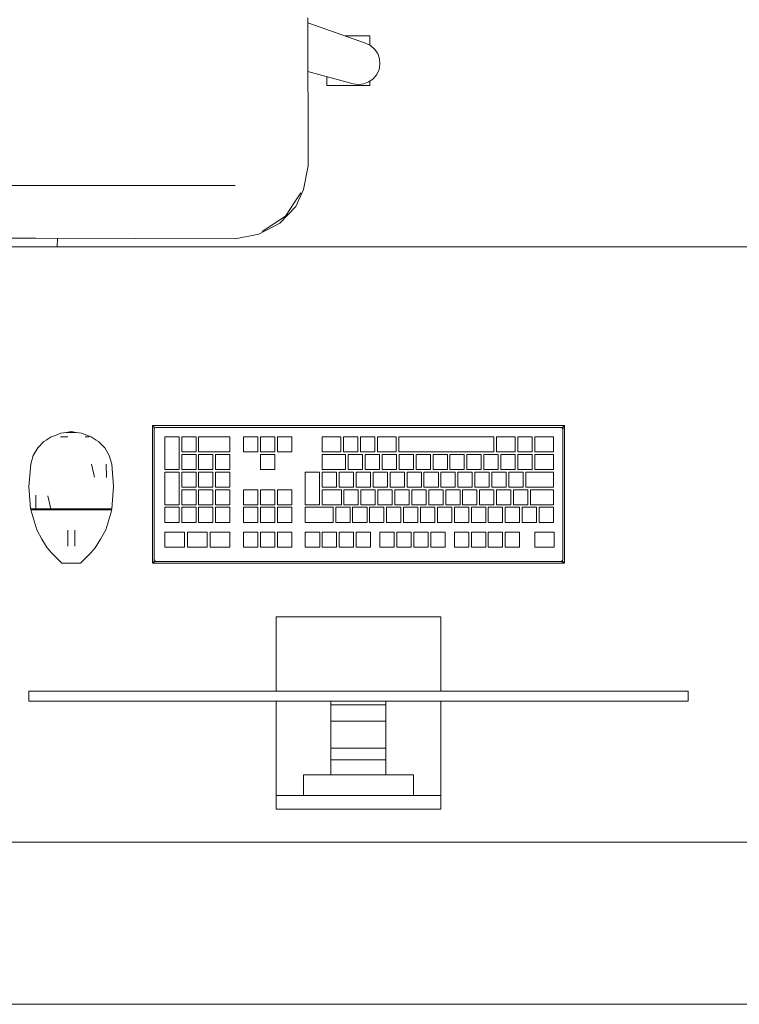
# Model space of a CAD drawing. Header units: millimetres. Extents: x -261 to 187, y -214 to 106.
# Tile 144 of 256: x -203.413 to -202.748, y -162.051 to -161.141. Entities that reach past the tile are written whole.
import ezdxf

# ---------------------------------------------------------------- set-up
doc = ezdxf.new("R2010")
doc.units = ezdxf.units.MM
doc.header["$LTSCALE"] = 0.005
doc.header["$MEASUREMENT"] = 0
for name, color, linetype, lineweight in [('IFC-Elemento construtivo genérico-Contorno', 9, 'Continuous', 5), ('IFC-Elemento de mobília-Contorno', 9, 'Continuous', 5), ('IFC-Laje-Contorno', 9, 'Continuous', 5), ('IFC-Parede-Contorno', 9, 'Continuous', 5)]:
    doc.layers.add(name, color=color, linetype=linetype, lineweight=lineweight)

msp = doc.modelspace()

# ---------------------------------------------------------------- linework, layer by layer
at = {"layer": 'IFC-Elemento construtivo genérico-Contorno', "lineweight": 5}
for p, q in [((-203.29041, -161.51591), (-203.28918, -161.51714)), ((-203.29041, -161.6429), (-203.29041, -161.51591)), ((-203.29041, -161.51591), (-202.90944, -161.51591)), ((-203.28918, -161.51714), (-203.28836, -161.51796)), ((-203.28882, -161.51908), (-203.28836, -161.51796)), ((-203.28882, -161.51908), (-203.2885, -161.51832)), ((-203.28882, -161.51908), (-203.28865, -161.51867)), ((-203.28882, -161.63972), (-203.28882, -161.51908)), ((-203.28865, -161.51867), (-203.2885, -161.51832)), ((-203.2885, -161.51832), (-203.28836, -161.51796)), ((-203.28836, -161.51796), (-203.28744, -161.51758)), ((-203.28836, -161.51796), (-203.28765, -161.51767)), ((-203.28765, -161.51767), (-203.28723, -161.5175)), ((-203.28744, -161.51758), (-203.28723, -161.5175)), ((-203.28723, -161.5175), (-202.91261, -161.5175)), ((-202.91261, -161.5175), (-202.91185, -161.51781)), ((-202.9122, -161.51767), (-202.91149, -161.51796)), ((-202.9122, -161.51767), (-202.91185, -161.51781)), ((-202.91185, -161.51781), (-202.91149, -161.51796)), ((-202.91149, -161.51796), (-202.91067, -161.51714)), ((-202.91149, -161.51796), (-202.91103, -161.51908)), ((-202.9112, -161.51867), (-202.91103, -161.51908)), ((-202.91103, -161.63972), (-202.91103, -161.51908)), ((-202.91086, -161.51876), (-202.91037, -161.51777)), ((-202.91086, -161.51876), (-202.9107, -161.51843)), ((-202.91067, -161.51714), (-202.90944, -161.51591)), ((-202.90944, -161.6429), (-202.90944, -161.51591)), ((-203.38862, -161.52929), (-203.38388, -161.52629)), ((-203.38388, -161.52629), (-203.37941, -161.52465)), ((-203.37941, -161.52465), (-203.37491, -161.52298)), ((-203.37524, -161.52629), (-203.36873, -161.52629)), ((-203.37491, -161.52298), (-203.3701, -161.52216)), ((-203.37198, -161.52629), (-203.36873, -161.52629)), ((-203.3701, -161.52216), (-203.36548, -161.52136)), ((-203.3701, -161.52216), (-203.36086, -161.52216)), ((-203.36548, -161.52136), (-203.36086, -161.52216)), ((-203.36086, -161.52216), (-203.35605, -161.52298)), ((-203.35605, -161.52298), (-203.34708, -161.52629)), ((-203.35247, -161.52629), (-203.34871, -161.52629)), ((-203.35247, -161.52629), (-203.35034, -161.52629)), ((-203.34708, -161.52629), (-203.34234, -161.52929)), ((-203.279, -161.55641), (-203.279, -161.52625)), ((-203.279, -161.52625), (-203.26574, -161.52625)), ((-203.26574, -161.55641), (-203.26574, -161.52625)), ((-203.26332, -161.54012), (-203.26332, -161.52625)), ((-203.26332, -161.52625), (-203.25006, -161.52625)), ((-203.25006, -161.54012), (-203.25006, -161.52625)), ((-203.24765, -161.54012), (-203.24765, -161.52625)), ((-203.24765, -161.52625), (-203.21871, -161.52625)), ((-203.21871, -161.54012), (-203.21871, -161.52625)), ((-203.20622, -161.52625), (-203.19296, -161.52625)), ((-203.20622, -161.54012), (-203.20622, -161.52625)), ((-203.19296, -161.54012), (-203.19296, -161.52625)), ((-203.19055, -161.52625), (-203.17729, -161.52625)), ((-203.19055, -161.54012), (-203.19055, -161.52625)), ((-203.17729, -161.54012), (-203.17729, -161.52625)), ((-203.17487, -161.52625), (-203.16161, -161.52625)), ((-203.17487, -161.54012), (-203.17487, -161.52625)), ((-203.16161, -161.54012), (-203.16161, -161.52625)), ((-203.13337, -161.54012), (-203.13337, -161.52625)), ((-203.13337, -161.52625), (-203.1161, -161.52625)), ((-203.1161, -161.54012), (-203.1161, -161.52625)), ((-203.11368, -161.54012), (-203.11368, -161.52625)), ((-203.11368, -161.52625), (-203.10042, -161.52625)), ((-203.10042, -161.54012), (-203.10042, -161.52625)), ((-203.09801, -161.54012), (-203.09801, -161.52625)), ((-203.09801, -161.52625), (-203.08475, -161.52625)), ((-203.08475, -161.54012), (-203.08475, -161.52625)), ((-203.08233, -161.54012), (-203.08233, -161.52625)), ((-203.08233, -161.52625), (-203.06514, -161.52625)), ((-203.06514, -161.54012), (-203.06514, -161.52625)), ((-203.06273, -161.54012), (-203.06273, -161.52625)), ((-203.06273, -161.52625), (-202.97482, -161.52625)), ((-202.97482, -161.54012), (-202.97482, -161.52625)), ((-202.9724, -161.54012), (-202.9724, -161.52625)), ((-202.9724, -161.52625), (-202.95501, -161.52625)), ((-202.95501, -161.54012), (-202.95501, -161.52625)), ((-202.9526, -161.54012), (-202.9526, -161.52625)), ((-202.9526, -161.52625), (-202.93934, -161.52625)), ((-202.93934, -161.54012), (-202.93934, -161.52625)), ((-202.93692, -161.54012), (-202.93692, -161.52625)), ((-202.93692, -161.52625), (-202.91956, -161.52625)), ((-202.91956, -161.54012), (-202.91956, -161.52625)), ((-203.40058, -161.54361), (-203.39646, -161.53655)), ((-203.39646, -161.53655), (-203.39078, -161.53067)), ((-203.39078, -161.53067), (-203.38862, -161.52929)), ((-203.34234, -161.52929), (-203.34017, -161.53067)), ((-203.34017, -161.53067), (-203.3345, -161.53655)), ((-203.3345, -161.53655), (-203.33038, -161.54361)), ((-203.40291, -161.55144), (-203.40058, -161.54361)), ((-203.33038, -161.54361), (-203.32805, -161.55144)), ((-203.26332, -161.54012), (-203.25006, -161.54012)), ((-203.26332, -161.55641), (-203.26332, -161.54253)), ((-203.26332, -161.54253), (-203.25006, -161.54253)), ((-203.25006, -161.55641), (-203.25006, -161.54253)), ((-203.24765, -161.54012), (-203.21871, -161.54012)), ((-203.24765, -161.55641), (-203.24765, -161.54253)), ((-203.24765, -161.54253), (-203.23439, -161.54253)), ((-203.23439, -161.55641), (-203.23439, -161.54253)), ((-203.23197, -161.55641), (-203.23197, -161.54253)), ((-203.23197, -161.54253), (-203.21871, -161.54253)), ((-203.21871, -161.55641), (-203.21871, -161.54253)), ((-203.20622, -161.54012), (-203.19296, -161.54012)), ((-203.19055, -161.54012), (-203.17729, -161.54012)), ((-203.19055, -161.55641), (-203.19055, -161.54253)), ((-203.19055, -161.54253), (-203.17729, -161.54253)), ((-203.17729, -161.55641), (-203.17729, -161.54253)), ((-203.17487, -161.54012), (-203.16161, -161.54012)), ((-203.13337, -161.54012), (-203.1161, -161.54012)), ((-203.13337, -161.55641), (-203.13337, -161.54253)), ((-203.13337, -161.54253), (-203.11177, -161.54253)), ((-203.11368, -161.54012), (-203.10042, -161.54012)), ((-203.11177, -161.55641), (-203.11177, -161.54253)), ((-203.10936, -161.55641), (-203.10936, -161.54253)), ((-203.10936, -161.54253), (-203.0961, -161.54253)), ((-203.09801, -161.54012), (-203.08475, -161.54012)), ((-203.0961, -161.55641), (-203.0961, -161.54253)), ((-203.09368, -161.55641), (-203.09368, -161.54253)), ((-203.09368, -161.54253), (-203.08042, -161.54253)), ((-203.08233, -161.54012), (-203.06514, -161.54012)), ((-203.08042, -161.55641), (-203.08042, -161.54253)), ((-203.07801, -161.55641), (-203.07801, -161.54253)), ((-203.07801, -161.54253), (-203.06475, -161.54253)), ((-203.06475, -161.55641), (-203.06475, -161.54253)), ((-203.06273, -161.54012), (-202.97482, -161.54012)), ((-203.06233, -161.55641), (-203.06233, -161.54253)), ((-203.06233, -161.54253), (-203.04907, -161.54253)), ((-203.04907, -161.55641), (-203.04907, -161.54253)), ((-203.04666, -161.55641), (-203.04666, -161.54253)), ((-203.04666, -161.54253), (-203.03339, -161.54253)), ((-203.03339, -161.55641), (-203.03339, -161.54253)), ((-203.03098, -161.55641), (-203.03098, -161.54253)), ((-203.03098, -161.54253), (-203.01772, -161.54253)), ((-203.01772, -161.55641), (-203.01772, -161.54253)), ((-203.0153, -161.55641), (-203.0153, -161.54253)), ((-203.0153, -161.54253), (-203.00204, -161.54253)), ((-203.00204, -161.55641), (-203.00204, -161.54253)), ((-202.99963, -161.55641), (-202.99963, -161.54253)), ((-202.99963, -161.54253), (-202.98637, -161.54253)), ((-202.98637, -161.55641), (-202.98637, -161.54253)), ((-202.98395, -161.55641), (-202.98395, -161.54253)), ((-202.98395, -161.54253), (-202.97069, -161.54253)), ((-202.9724, -161.54012), (-202.95501, -161.54012)), ((-202.97069, -161.55641), (-202.97069, -161.54253)), ((-202.96828, -161.55641), (-202.96828, -161.54253)), ((-202.96828, -161.54253), (-202.95501, -161.54253)), ((-202.95501, -161.55641), (-202.95501, -161.54253)), ((-202.9526, -161.54012), (-202.93934, -161.54012)), ((-202.9526, -161.55641), (-202.9526, -161.54253)), ((-202.9526, -161.54253), (-202.93934, -161.54253)), ((-202.93934, -161.55641), (-202.93934, -161.54253)), ((-202.93692, -161.54012), (-202.91956, -161.54012)), ((-202.93692, -161.55641), (-202.93692, -161.54253)), ((-202.93692, -161.54253), (-202.91956, -161.54253)), ((-202.91956, -161.55641), (-202.91956, -161.54253)), ((-203.4047, -161.57209), (-203.40291, -161.55144)), ((-203.34677, -161.55144), (-203.34396, -161.56344)), ((-203.33307, -161.55144), (-203.33288, -161.56391)), ((-203.32805, -161.55144), (-203.32626, -161.57209)), ((-203.279, -161.55641), (-203.26574, -161.55641)), ((-203.279, -161.58898), (-203.279, -161.55882)), ((-203.279, -161.55882), (-203.26574, -161.55882)), ((-203.26574, -161.58898), (-203.26574, -161.55882)), ((-203.26332, -161.55641), (-203.25006, -161.55641)), ((-203.26332, -161.5727), (-203.26332, -161.55882)), ((-203.26332, -161.55882), (-203.25006, -161.55882)), ((-203.25006, -161.5727), (-203.25006, -161.55882)), ((-203.24765, -161.55641), (-203.23439, -161.55641)), ((-203.24765, -161.5727), (-203.24765, -161.55882)), ((-203.24765, -161.55882), (-203.23439, -161.55882)), ((-203.23439, -161.5727), (-203.23439, -161.55882)), ((-203.23197, -161.55641), (-203.21871, -161.55641)), ((-203.23197, -161.5727), (-203.23197, -161.55882)), ((-203.23197, -161.55882), (-203.21871, -161.55882)), ((-203.21871, -161.5727), (-203.21871, -161.55882)), ((-203.19055, -161.55641), (-203.17729, -161.55641)), ((-203.14902, -161.58898), (-203.14902, -161.55882)), ((-203.14902, -161.55882), (-203.13578, -161.55882)), ((-203.13578, -161.58898), (-203.13578, -161.55882)), ((-203.13337, -161.55641), (-203.11177, -161.55641)), ((-203.13337, -161.5727), (-203.13337, -161.55882)), ((-203.13337, -161.55882), (-203.12011, -161.55882)), ((-203.12011, -161.5727), (-203.12011, -161.55882)), ((-203.1177, -161.5727), (-203.1177, -161.55882)), ((-203.1177, -161.55882), (-203.10443, -161.55882)), ((-203.10936, -161.55641), (-203.0961, -161.55641)), ((-203.10443, -161.5727), (-203.10443, -161.55882)), ((-203.10202, -161.5727), (-203.10202, -161.55882)), ((-203.10202, -161.55882), (-203.08876, -161.55882)), ((-203.09368, -161.55641), (-203.08042, -161.55641)), ((-203.08876, -161.5727), (-203.08876, -161.55882)), ((-203.08634, -161.5727), (-203.08634, -161.55882)), ((-203.08634, -161.55882), (-203.07308, -161.55882)), ((-203.07801, -161.55641), (-203.06475, -161.55641)), ((-203.07308, -161.5727), (-203.07308, -161.55882)), ((-203.07067, -161.5727), (-203.07067, -161.55882)), ((-203.07067, -161.55882), (-203.05741, -161.55882)), ((-203.06233, -161.55641), (-203.04907, -161.55641)), ((-203.05741, -161.5727), (-203.05741, -161.55882)), ((-203.05499, -161.5727), (-203.05499, -161.55882)), ((-203.05499, -161.55882), (-203.04173, -161.55882)), ((-203.04666, -161.55641), (-203.03339, -161.55641)), ((-203.04173, -161.5727), (-203.04173, -161.55882)), ((-203.03932, -161.5727), (-203.03932, -161.55882)), ((-203.03932, -161.55882), (-203.02606, -161.55882)), ((-203.03098, -161.55641), (-203.01772, -161.55641)), ((-203.02606, -161.5727), (-203.02606, -161.55882)), ((-203.02364, -161.5727), (-203.02364, -161.55882)), ((-203.02364, -161.55882), (-203.01038, -161.55882)), ((-203.0153, -161.55641), (-203.00204, -161.55641)), ((-203.01038, -161.5727), (-203.01038, -161.55882)), ((-203.00796, -161.5727), (-203.00796, -161.55882)), ((-203.00796, -161.55882), (-202.9947, -161.55882)), ((-202.99963, -161.55641), (-202.98637, -161.55641)), ((-202.9947, -161.5727), (-202.9947, -161.55882)), ((-202.99229, -161.5727), (-202.99229, -161.55882)), ((-202.99229, -161.55882), (-202.97903, -161.55882)), ((-202.98395, -161.55641), (-202.97069, -161.55641)), ((-202.97903, -161.5727), (-202.97903, -161.55882)), ((-202.97661, -161.5727), (-202.97661, -161.55882)), ((-202.97661, -161.55882), (-202.96335, -161.55882)), ((-202.96828, -161.55641), (-202.95501, -161.55641)), ((-202.96335, -161.5727), (-202.96335, -161.55882)), ((-202.96094, -161.5727), (-202.96094, -161.55882)), ((-202.96094, -161.55882), (-202.94768, -161.55882)), ((-202.9526, -161.55641), (-202.93934, -161.55641)), ((-202.94768, -161.5727), (-202.94768, -161.55882)), ((-202.94526, -161.5727), (-202.94526, -161.55882)), ((-202.94526, -161.55882), (-202.91956, -161.55882)), ((-202.93692, -161.55641), (-202.91956, -161.55641)), ((-202.91956, -161.5727), (-202.91956, -161.55882)), ((-203.4047, -161.57209), (-203.40304, -161.59275)), ((-203.32792, -161.59275), (-203.32626, -161.57209)), ((-203.26332, -161.5727), (-203.25006, -161.5727)), ((-203.24765, -161.5727), (-203.23439, -161.5727)), ((-203.23197, -161.5727), (-203.21871, -161.5727)), ((-203.13337, -161.5727), (-203.12011, -161.5727)), ((-203.1177, -161.5727), (-203.10443, -161.5727)), ((-203.10202, -161.5727), (-203.08876, -161.5727)), ((-203.08634, -161.5727), (-203.07308, -161.5727)), ((-203.07067, -161.5727), (-203.05741, -161.5727)), ((-203.05499, -161.5727), (-203.04173, -161.5727)), ((-203.03932, -161.5727), (-203.02606, -161.5727)), ((-203.02364, -161.5727), (-203.01038, -161.5727)), ((-203.00796, -161.5727), (-202.9947, -161.5727)), ((-202.99229, -161.5727), (-202.97903, -161.5727)), ((-202.97661, -161.5727), (-202.96335, -161.5727)), ((-202.96094, -161.5727), (-202.94768, -161.5727)), ((-202.94526, -161.5727), (-202.91956, -161.5727)), ((-203.39812, -161.58027), (-203.39801, -161.59275)), ((-203.38703, -161.58074), (-203.38426, -161.59275)), ((-203.26332, -161.58898), (-203.26332, -161.57511)), ((-203.26332, -161.57511), (-203.25006, -161.57511)), ((-203.25006, -161.58898), (-203.25006, -161.57511)), ((-203.24765, -161.58898), (-203.24765, -161.57511)), ((-203.24765, -161.57511), (-203.23439, -161.57511)), ((-203.23439, -161.58898), (-203.23439, -161.57511)), ((-203.23197, -161.58898), (-203.23197, -161.57511)), ((-203.23197, -161.57511), (-203.21871, -161.57511)), ((-203.21871, -161.58898), (-203.21871, -161.57511)), ((-203.20622, -161.57511), (-203.19296, -161.57511)), ((-203.20622, -161.58898), (-203.20622, -161.57511)), ((-203.19296, -161.58898), (-203.19296, -161.57511)), ((-203.19055, -161.57511), (-203.17729, -161.57511)), ((-203.19055, -161.58898), (-203.19055, -161.57511)), ((-203.17729, -161.58898), (-203.17729, -161.57511)), ((-203.17487, -161.57511), (-203.16161, -161.57511)), ((-203.17487, -161.58898), (-203.17487, -161.57511)), ((-203.16161, -161.58898), (-203.16161, -161.57511)), ((-203.13337, -161.58898), (-203.13337, -161.57511)), ((-203.13337, -161.57511), (-203.11573, -161.57511)), ((-203.11573, -161.58898), (-203.11573, -161.57511)), ((-203.11331, -161.58898), (-203.11331, -161.57511)), ((-203.11331, -161.57511), (-203.10005, -161.57511)), ((-203.10005, -161.58898), (-203.10005, -161.57511)), ((-203.09764, -161.58898), (-203.09764, -161.57511)), ((-203.09764, -161.57511), (-203.08438, -161.57511)), ((-203.08438, -161.58898), (-203.08438, -161.57511)), ((-203.08196, -161.58898), (-203.08196, -161.57511)), ((-203.08196, -161.57511), (-203.0687, -161.57511)), ((-203.0687, -161.58898), (-203.0687, -161.57511)), ((-203.06628, -161.58898), (-203.06628, -161.57511)), ((-203.06628, -161.57511), (-203.05302, -161.57511)), ((-203.05302, -161.58898), (-203.05302, -161.57511)), ((-203.05061, -161.58898), (-203.05061, -161.57511)), ((-203.05061, -161.57511), (-203.03735, -161.57511)), ((-203.03735, -161.58898), (-203.03735, -161.57511)), ((-203.03493, -161.58898), (-203.03493, -161.57511)), ((-203.03493, -161.57511), (-203.02167, -161.57511)), ((-203.02167, -161.58898), (-203.02167, -161.57511)), ((-203.01926, -161.58898), (-203.01926, -161.57511)), ((-203.01926, -161.57511), (-203.006, -161.57511)), ((-203.006, -161.58898), (-203.006, -161.57511)), ((-203.00358, -161.58898), (-203.00358, -161.57511)), ((-203.00358, -161.57511), (-202.99032, -161.57511)), ((-202.99032, -161.58898), (-202.99032, -161.57511)), ((-202.9879, -161.58898), (-202.9879, -161.57511)), ((-202.9879, -161.57511), (-202.97464, -161.57511)), ((-202.97464, -161.58898), (-202.97464, -161.57511)), ((-202.97223, -161.58898), (-202.97223, -161.57511)), ((-202.97223, -161.57511), (-202.95897, -161.57511)), ((-202.95897, -161.58898), (-202.95897, -161.57511)), ((-202.95655, -161.58898), (-202.95655, -161.57511)), ((-202.95655, -161.57511), (-202.94329, -161.57511)), ((-202.94329, -161.58898), (-202.94329, -161.57511)), ((-202.94088, -161.58898), (-202.94088, -161.57511)), ((-202.94088, -161.57511), (-202.91956, -161.57511)), ((-202.91956, -161.58898), (-202.91956, -161.57511)), ((-203.279, -161.58898), (-203.26574, -161.58898)), ((-203.279, -161.60527), (-203.279, -161.5914)), ((-203.279, -161.5914), (-203.26574, -161.5914)), ((-203.26574, -161.60527), (-203.26574, -161.5914)), ((-203.26332, -161.58898), (-203.25006, -161.58898)), ((-203.26332, -161.60527), (-203.26332, -161.5914)), ((-203.26332, -161.5914), (-203.25006, -161.5914)), ((-203.25006, -161.60527), (-203.25006, -161.5914)), ((-203.24765, -161.58898), (-203.23439, -161.58898)), ((-203.24765, -161.60527), (-203.24765, -161.5914)), ((-203.24765, -161.5914), (-203.23439, -161.5914)), ((-203.23439, -161.60527), (-203.23439, -161.5914)), ((-203.23197, -161.58898), (-203.21871, -161.58898)), ((-203.23197, -161.60527), (-203.23197, -161.5914)), ((-203.23197, -161.5914), (-203.21871, -161.5914)), ((-203.21871, -161.60527), (-203.21871, -161.5914)), ((-203.20622, -161.58898), (-203.19296, -161.58898)), ((-203.20622, -161.60527), (-203.20622, -161.5914)), ((-203.20622, -161.5914), (-203.19296, -161.5914)), ((-203.19296, -161.60527), (-203.19296, -161.5914)), ((-203.19055, -161.58898), (-203.17729, -161.58898)), ((-203.19055, -161.60527), (-203.19055, -161.5914)), ((-203.19055, -161.5914), (-203.17729, -161.5914)), ((-203.17729, -161.60527), (-203.17729, -161.5914)), ((-203.17487, -161.58898), (-203.16161, -161.58898)), ((-203.17487, -161.60527), (-203.17487, -161.5914)), ((-203.17487, -161.5914), (-203.16161, -161.5914)), ((-203.16161, -161.60527), (-203.16161, -161.5914)), ((-203.14902, -161.58898), (-203.13578, -161.58898)), ((-203.14902, -161.60527), (-203.14902, -161.5914)), ((-203.14902, -161.5914), (-203.12335, -161.5914)), ((-203.13337, -161.58898), (-203.11573, -161.58898)), ((-203.12335, -161.60527), (-203.12335, -161.5914)), ((-203.12093, -161.60527), (-203.12093, -161.5914)), ((-203.12093, -161.5914), (-203.10767, -161.5914)), ((-203.11331, -161.58898), (-203.10005, -161.58898)), ((-203.10767, -161.60527), (-203.10767, -161.5914)), ((-203.10526, -161.60527), (-203.10526, -161.5914)), ((-203.10526, -161.5914), (-203.092, -161.5914)), ((-203.09764, -161.58898), (-203.08438, -161.58898)), ((-203.092, -161.60527), (-203.092, -161.5914)), ((-203.08958, -161.60527), (-203.08958, -161.5914)), ((-203.08958, -161.5914), (-203.07632, -161.5914)), ((-203.08196, -161.58898), (-203.0687, -161.58898)), ((-203.07632, -161.60527), (-203.07632, -161.5914)), ((-203.07391, -161.60527), (-203.07391, -161.5914)), ((-203.07391, -161.5914), (-203.06064, -161.5914)), ((-203.06628, -161.58898), (-203.05302, -161.58898)), ((-203.06064, -161.60527), (-203.06064, -161.5914)), ((-203.05823, -161.60527), (-203.05823, -161.5914)), ((-203.05823, -161.5914), (-203.04497, -161.5914)), ((-203.05061, -161.58898), (-203.03735, -161.58898)), ((-203.04497, -161.60527), (-203.04497, -161.5914)), ((-203.04256, -161.60527), (-203.04256, -161.5914)), ((-203.04256, -161.5914), (-203.02929, -161.5914)), ((-203.03493, -161.58898), (-203.02167, -161.58898)), ((-203.02929, -161.60527), (-203.02929, -161.5914)), ((-203.02688, -161.60527), (-203.02688, -161.5914)), ((-203.02688, -161.5914), (-203.01362, -161.5914)), ((-203.01926, -161.58898), (-203.006, -161.58898)), ((-203.01362, -161.60527), (-203.01362, -161.5914)), ((-203.0112, -161.60527), (-203.0112, -161.5914)), ((-203.0112, -161.5914), (-202.99794, -161.5914)), ((-203.00358, -161.58898), (-202.99032, -161.58898)), ((-202.99794, -161.60527), (-202.99794, -161.5914)), ((-202.99553, -161.60527), (-202.99553, -161.5914)), ((-202.99553, -161.5914), (-202.98227, -161.5914)), ((-202.9879, -161.58898), (-202.97464, -161.58898)), ((-202.98227, -161.60527), (-202.98227, -161.5914)), ((-202.97985, -161.60527), (-202.97985, -161.5914)), ((-202.97985, -161.5914), (-202.96659, -161.5914)), ((-202.97223, -161.58898), (-202.95897, -161.58898)), ((-202.96659, -161.60527), (-202.96659, -161.5914)), ((-202.96418, -161.60527), (-202.96418, -161.5914)), ((-202.96418, -161.5914), (-202.95091, -161.5914)), ((-202.95655, -161.58898), (-202.94329, -161.58898)), ((-202.95091, -161.60527), (-202.95091, -161.5914)), ((-202.9485, -161.60527), (-202.9485, -161.5914)), ((-202.9485, -161.5914), (-202.93524, -161.5914)), ((-202.94088, -161.58898), (-202.91956, -161.58898)), ((-202.93524, -161.60527), (-202.93524, -161.5914)), ((-202.93282, -161.60527), (-202.93282, -161.5914)), ((-202.93282, -161.5914), (-202.91956, -161.5914)), ((-202.91956, -161.60527), (-202.91956, -161.5914)), ((-203.40304, -161.59275), (-203.40053, -161.59275)), ((-203.40291, -161.59356), (-203.39737, -161.61216)), ((-203.40291, -161.59356), (-203.39789, -161.59356)), ((-203.40209, -161.59356), (-203.40209, -161.59275)), ((-203.40087, -161.59356), (-203.39964, -161.59356)), ((-203.40053, -161.59275), (-203.39801, -161.59275)), ((-203.39964, -161.59356), (-203.39841, -161.59356)), ((-203.39841, -161.59356), (-203.39719, -161.59356)), ((-203.39801, -161.59275), (-203.39114, -161.59275)), ((-203.39789, -161.59356), (-203.39104, -161.59356)), ((-203.39384, -161.59356), (-203.39049, -161.59356)), ((-203.39114, -161.59275), (-203.38426, -161.59275)), ((-203.39104, -161.59356), (-203.38419, -161.59356)), ((-203.38714, -161.59356), (-203.38378, -161.59356)), ((-203.38426, -161.59275), (-203.37487, -161.59275)), ((-203.38419, -161.59356), (-203.37484, -161.59356)), ((-203.37921, -161.59356), (-203.37463, -161.59356)), ((-203.37487, -161.59275), (-203.36548, -161.59275)), ((-203.37484, -161.59356), (-203.36548, -161.59356)), ((-203.37006, -161.59356), (-203.36548, -161.59356)), ((-203.36548, -161.59356), (-203.36548, -161.59275)), ((-203.36548, -161.59275), (-203.35609, -161.59275)), ((-203.36548, -161.59356), (-203.35612, -161.59356)), ((-203.36548, -161.59356), (-203.3609, -161.59356)), ((-203.35633, -161.59356), (-203.35175, -161.59356)), ((-203.35612, -161.59356), (-203.34677, -161.59356)), ((-203.35609, -161.59275), (-203.3467, -161.59275)), ((-203.34717, -161.59356), (-203.34382, -161.59356)), ((-203.34677, -161.59356), (-203.33992, -161.59356)), ((-203.3467, -161.59275), (-203.33982, -161.59275)), ((-203.34047, -161.59356), (-203.33712, -161.59356)), ((-203.33992, -161.59356), (-203.33307, -161.59356)), ((-203.33982, -161.59275), (-203.33295, -161.59275)), ((-203.33377, -161.59356), (-203.33377, -161.59275)), ((-203.33377, -161.59356), (-203.33255, -161.59356)), ((-203.33359, -161.61216), (-203.32805, -161.59356)), ((-203.33307, -161.59356), (-203.32805, -161.59356)), ((-203.33295, -161.59275), (-203.33043, -161.59275)), ((-203.33255, -161.59356), (-203.33132, -161.59356)), ((-203.33043, -161.59275), (-203.33009, -161.59275)), ((-203.33031, -161.59356), (-203.32971, -161.59356)), ((-203.33009, -161.59275), (-203.32792, -161.59275)), ((-203.32887, -161.59356), (-203.32887, -161.59275)), ((-203.279, -161.60527), (-203.26574, -161.60527)), ((-203.26332, -161.60527), (-203.25006, -161.60527)), ((-203.24765, -161.60527), (-203.23439, -161.60527)), ((-203.23197, -161.60527), (-203.21871, -161.60527)), ((-203.20622, -161.60527), (-203.19296, -161.60527)), ((-203.19055, -161.60527), (-203.17729, -161.60527)), ((-203.17487, -161.60527), (-203.16161, -161.60527)), ((-203.14902, -161.60527), (-203.12335, -161.60527)), ((-203.12093, -161.60527), (-203.10767, -161.60527)), ((-203.10526, -161.60527), (-203.092, -161.60527)), ((-203.08958, -161.60527), (-203.07632, -161.60527)), ((-203.07391, -161.60527), (-203.06064, -161.60527)), ((-203.05823, -161.60527), (-203.04497, -161.60527)), ((-203.04256, -161.60527), (-203.02929, -161.60527)), ((-203.02688, -161.60527), (-203.01362, -161.60527)), ((-203.0112, -161.60527), (-202.99794, -161.60527)), ((-202.99553, -161.60527), (-202.98227, -161.60527)), ((-202.97985, -161.60527), (-202.96659, -161.60527)), ((-202.96418, -161.60527), (-202.95091, -161.60527)), ((-202.9485, -161.60527), (-202.93524, -161.60527)), ((-202.93282, -161.60527), (-202.91956, -161.60527)), ((-203.39737, -161.61216), (-203.39261, -161.62083)), ((-203.36849, -161.61499), (-203.36849, -161.61262)), ((-203.36849, -161.61753), (-203.36849, -161.61499)), ((-203.36849, -161.62007), (-203.36849, -161.61753)), ((-203.36214, -161.61499), (-203.36214, -161.61262)), ((-203.36214, -161.61753), (-203.36214, -161.61499)), ((-203.36214, -161.62007), (-203.36214, -161.61753)), ((-203.33835, -161.62083), (-203.33359, -161.61216)), ((-203.279, -161.61438), (-203.26063, -161.61438)), ((-203.279, -161.62826), (-203.279, -161.61438)), ((-203.26063, -161.62826), (-203.26063, -161.61438)), ((-203.25804, -161.61438), (-203.23967, -161.61438)), ((-203.25804, -161.62826), (-203.25804, -161.61438)), ((-203.23967, -161.62826), (-203.23967, -161.61438)), ((-203.23708, -161.62826), (-203.23708, -161.61438)), ((-203.23708, -161.61438), (-203.21871, -161.61438)), ((-203.21871, -161.62826), (-203.21871, -161.61438)), ((-203.20622, -161.62826), (-203.20622, -161.61438)), ((-203.20622, -161.61438), (-203.19296, -161.61438)), ((-203.19296, -161.62826), (-203.19296, -161.61438)), ((-203.19055, -161.62826), (-203.19055, -161.61438)), ((-203.19055, -161.61438), (-203.17729, -161.61438)), ((-203.17729, -161.62826), (-203.17729, -161.61438)), ((-203.17487, -161.62826), (-203.17487, -161.61438)), ((-203.17487, -161.61438), (-203.16161, -161.61438)), ((-203.16161, -161.62826), (-203.16161, -161.61438)), ((-203.14902, -161.62826), (-203.14902, -161.61438)), ((-203.14902, -161.61438), (-203.13576, -161.61438)), ((-203.13576, -161.62826), (-203.13576, -161.61438)), ((-203.13334, -161.62826), (-203.13334, -161.61438)), ((-203.13334, -161.61438), (-203.12008, -161.61438)), ((-203.12008, -161.62826), (-203.12008, -161.61438)), ((-203.11767, -161.62826), (-203.11767, -161.61438)), ((-203.11767, -161.61438), (-203.10441, -161.61438)), ((-203.10441, -161.62826), (-203.10441, -161.61438)), ((-203.10199, -161.62826), (-203.10199, -161.61438)), ((-203.10199, -161.61438), (-203.08873, -161.61438)), ((-203.08873, -161.62826), (-203.08873, -161.61438)), ((-203.08011, -161.62826), (-203.08011, -161.61438)), ((-203.08011, -161.61438), (-203.06685, -161.61438)), ((-203.06685, -161.62826), (-203.06685, -161.61438)), ((-203.06444, -161.62826), (-203.06444, -161.61438)), ((-203.06444, -161.61438), (-203.05118, -161.61438)), ((-203.05118, -161.62826), (-203.05118, -161.61438)), ((-203.04876, -161.62826), (-203.04876, -161.61438)), ((-203.04876, -161.61438), (-203.0355, -161.61438)), ((-203.0355, -161.62826), (-203.0355, -161.61438)), ((-203.03308, -161.62826), (-203.03308, -161.61438)), ((-203.03308, -161.61438), (-203.01982, -161.61438)), ((-203.01982, -161.62826), (-203.01982, -161.61438)), ((-203.0112, -161.62826), (-203.0112, -161.61438)), ((-203.0112, -161.61438), (-202.99794, -161.61438)), ((-202.99794, -161.62826), (-202.99794, -161.61438)), ((-202.99553, -161.62826), (-202.99553, -161.61438)), ((-202.99553, -161.61438), (-202.98227, -161.61438)), ((-202.98227, -161.62826), (-202.98227, -161.61438)), ((-202.97985, -161.62826), (-202.97985, -161.61438)), ((-202.97985, -161.61438), (-202.96659, -161.61438)), ((-202.96659, -161.62826), (-202.96659, -161.61438)), ((-202.96418, -161.62826), (-202.96418, -161.61438)), ((-202.96418, -161.61438), (-202.95091, -161.61438)), ((-202.95091, -161.62826), (-202.95091, -161.61438)), ((-202.93675, -161.62826), (-202.93675, -161.61438)), ((-202.93675, -161.61438), (-202.91909, -161.61438)), ((-202.91909, -161.62826), (-202.91909, -161.61438)), ((-203.39261, -161.62083), (-203.3876, -161.62892)), ((-203.36849, -161.62244), (-203.36849, -161.62007)), ((-203.36849, -161.62447), (-203.36849, -161.62244)), ((-203.36849, -161.62603), (-203.36849, -161.62447)), ((-203.36849, -161.62701), (-203.36849, -161.62603)), ((-203.36849, -161.62735), (-203.36849, -161.62701)), ((-203.36214, -161.62244), (-203.36214, -161.62007)), ((-203.36214, -161.62447), (-203.36214, -161.62244)), ((-203.36214, -161.62603), (-203.36214, -161.62447)), ((-203.36214, -161.62701), (-203.36214, -161.62603)), ((-203.36214, -161.62735), (-203.36214, -161.62701)), ((-203.34336, -161.62892), (-203.33835, -161.62083)), ((-203.279, -161.62826), (-203.26063, -161.62826)), ((-203.25804, -161.62826), (-203.23967, -161.62826)), ((-203.23708, -161.62826), (-203.21871, -161.62826)), ((-203.20622, -161.62826), (-203.19296, -161.62826)), ((-203.19055, -161.62826), (-203.17729, -161.62826)), ((-203.17487, -161.62826), (-203.16161, -161.62826)), ((-203.14902, -161.62826), (-203.13576, -161.62826)), ((-203.13334, -161.62826), (-203.12008, -161.62826)), ((-203.11767, -161.62826), (-203.10441, -161.62826)), ((-203.10199, -161.62826), (-203.08873, -161.62826)), ((-203.08011, -161.62826), (-203.06685, -161.62826)), ((-203.06444, -161.62826), (-203.05118, -161.62826)), ((-203.04876, -161.62826), (-203.0355, -161.62826)), ((-203.03308, -161.62826), (-203.01982, -161.62826)), ((-203.0112, -161.62826), (-202.99794, -161.62826)), ((-202.99553, -161.62826), (-202.98227, -161.62826)), ((-202.97985, -161.62826), (-202.96659, -161.62826)), ((-202.96418, -161.62826), (-202.95091, -161.62826)), ((-202.93675, -161.62826), (-202.91909, -161.62826)), ((-203.3876, -161.62892), (-203.38337, -161.63373)), ((-203.38337, -161.63373), (-203.37414, -161.6429)), ((-203.35681, -161.6429), (-203.34758, -161.63373)), ((-203.34758, -161.63373), (-203.34336, -161.62892)), ((-203.37414, -161.6429), (-203.37294, -161.6429)), ((-203.37294, -161.6429), (-203.37174, -161.6429)), ((-203.37174, -161.6429), (-203.37078, -161.6429)), ((-203.37078, -161.6429), (-203.36981, -161.6429)), ((-203.36981, -161.6429), (-203.36765, -161.6429)), ((-203.36765, -161.6429), (-203.36548, -161.6429)), ((-203.36548, -161.6429), (-203.36331, -161.6429)), ((-203.36331, -161.6429), (-203.36115, -161.6429)), ((-203.36115, -161.6429), (-203.36018, -161.6429)), ((-203.36018, -161.6429), (-203.35922, -161.6429)), ((-203.35922, -161.6429), (-203.35802, -161.6429)), ((-203.35802, -161.6429), (-203.35681, -161.6429)), ((-203.29041, -161.6429), (-203.28918, -161.64167)), ((-203.29041, -161.6429), (-202.90944, -161.6429)), ((-203.28918, -161.64167), (-203.28836, -161.64085)), ((-203.28915, -161.64038), (-203.28882, -161.63972)), ((-203.28915, -161.64038), (-203.28899, -161.64005)), ((-203.28899, -161.64005), (-203.28882, -161.63972)), ((-203.28882, -161.63972), (-203.28865, -161.64014)), ((-203.28882, -161.63972), (-203.28836, -161.64085)), ((-203.28865, -161.64014), (-203.28836, -161.64085)), ((-203.28855, -161.64197), (-203.28723, -161.64131)), ((-203.28855, -161.64197), (-203.28789, -161.64164)), ((-203.28836, -161.64085), (-203.288, -161.64099)), ((-203.288, -161.64099), (-203.28723, -161.64131)), ((-203.288, -161.64099), (-203.28765, -161.64114)), ((-203.28789, -161.64164), (-203.28723, -161.64131)), ((-203.28765, -161.64114), (-203.28723, -161.64131)), ((-203.28723, -161.64131), (-202.91261, -161.64131)), ((-202.91261, -161.64131), (-202.91149, -161.64085)), ((-202.91261, -161.64131), (-202.9122, -161.64114)), ((-202.91261, -161.64131), (-202.91241, -161.64123)), ((-202.91241, -161.64123), (-202.91149, -161.64085)), ((-202.91229, -161.64148), (-202.9113, -161.64197)), ((-202.91229, -161.64148), (-202.91196, -161.64164)), ((-202.9122, -161.64114), (-202.91149, -161.64085)), ((-202.91196, -161.64164), (-202.9113, -161.64197)), ((-202.91149, -161.64085), (-202.91135, -161.64049)), ((-202.91149, -161.64085), (-202.91067, -161.64167)), ((-202.91135, -161.64049), (-202.91103, -161.63972)), ((-202.91135, -161.64049), (-202.9112, -161.64014)), ((-202.9112, -161.64014), (-202.91103, -161.63972)), ((-202.91067, -161.64167), (-202.90944, -161.6429)), ((-203.17612, -161.76116), (-203.17612, -161.6925)), ((-203.17612, -161.6925), (-203.02373, -161.6925)), ((-203.02373, -161.76116), (-203.02373, -161.6925)), ((-203.4047, -161.76116), (-203.40448, -161.76116)), ((-203.4047, -161.77068), (-203.4047, -161.76116)), ((-203.40448, -161.76116), (-203.40385, -161.76116)), ((-203.40385, -161.76116), (-203.40284, -161.76116)), ((-203.40284, -161.76116), (-203.40152, -161.76116)), ((-203.40152, -161.76116), (-203.39999, -161.76116)), ((-203.39999, -161.76116), (-203.39835, -161.76116)), ((-203.39835, -161.76116), (-202.8015, -161.76116)), ((-202.8015, -161.76116), (-202.79986, -161.76116)), ((-202.79986, -161.76116), (-202.79832, -161.76116)), ((-202.79832, -161.76116), (-202.79701, -161.76116)), ((-202.79701, -161.76116), (-202.796, -161.76116)), ((-202.796, -161.76116), (-202.79537, -161.76116)), ((-202.79537, -161.76116), (-202.79515, -161.76116)), ((-202.79515, -161.77068), (-202.79515, -161.76116)), ((-203.4047, -161.77068), (-203.40448, -161.77068)), ((-203.40448, -161.77068), (-203.40385, -161.77068)), ((-203.40385, -161.77068), (-203.40284, -161.77068)), ((-203.40284, -161.77068), (-203.40152, -161.77068)), ((-203.40152, -161.77068), (-203.39999, -161.77068)), ((-203.39999, -161.77068), (-203.39835, -161.77068)), ((-203.39835, -161.77068), (-202.8015, -161.77068)), ((-203.17612, -161.85124), (-203.17612, -161.77068)), ((-203.12532, -161.77386), (-203.12532, -161.77068)), ((-203.12532, -161.77386), (-203.07453, -161.77386)), ((-203.12532, -161.78897), (-203.12532, -161.77386)), ((-203.07453, -161.77386), (-203.07453, -161.77068)), ((-203.07453, -161.78897), (-203.07453, -161.77386)), ((-203.02373, -161.85124), (-203.02373, -161.77068)), ((-202.8015, -161.77068), (-202.79986, -161.77068)), ((-202.79986, -161.77068), (-202.79832, -161.77068)), ((-202.79832, -161.77068), (-202.79701, -161.77068)), ((-202.79701, -161.77068), (-202.796, -161.77068)), ((-202.796, -161.77068), (-202.79537, -161.77068)), ((-202.79537, -161.77068), (-202.79515, -161.77068)), ((-203.12532, -161.81398), (-203.12532, -161.78897)), ((-203.12532, -161.78897), (-203.07453, -161.78897)), ((-203.07453, -161.81398), (-203.07453, -161.78897)), ((-203.12532, -161.82488), (-203.12532, -161.81398)), ((-203.12532, -161.81398), (-203.07453, -161.81398)), ((-203.07453, -161.82488), (-203.07453, -161.81398)), ((-203.12532, -161.82488), (-203.07453, -161.82488)), ((-203.12532, -161.82831), (-203.12532, -161.82488)), ((-203.12532, -161.83291), (-203.12532, -161.82831)), ((-203.07453, -161.82831), (-203.07453, -161.82403)), ((-203.07453, -161.83291), (-203.07453, -161.82831)), ((-203.12532, -161.83854), (-203.12532, -161.83291)), ((-203.07453, -161.83854), (-203.07453, -161.83291)), ((-203.15072, -161.85759), (-203.15072, -161.83854)), ((-203.15072, -161.83854), (-203.04913, -161.83854)), ((-203.04913, -161.85759), (-203.04913, -161.83854)), ((-203.17612, -161.85288), (-203.17612, -161.85124)), ((-203.17612, -161.85442), (-203.17612, -161.85288)), ((-203.17612, -161.85573), (-203.17612, -161.85442)), ((-203.17612, -161.85674), (-203.17612, -161.85573)), ((-203.02373, -161.85288), (-203.02373, -161.85124)), ((-203.02373, -161.85442), (-203.02373, -161.85288)), ((-203.02373, -161.85573), (-203.02373, -161.85442)), ((-203.02373, -161.85674), (-203.02373, -161.85573)), ((-203.17612, -161.85738), (-203.17612, -161.85674)), ((-203.17612, -161.85759), (-203.17612, -161.85738)), ((-203.17612, -161.87029), (-203.17612, -161.85759)), ((-203.17612, -161.85759), (-203.02373, -161.85759)), ((-203.02373, -161.85738), (-203.02373, -161.85674)), ((-203.02373, -161.85759), (-203.02373, -161.85738)), ((-203.02373, -161.87029), (-203.02373, -161.85759)), ((-203.17612, -161.87029), (-203.02373, -161.87029))]:
    msp.add_line(p, q, dxfattribs=at)
at = {"layer": 'IFC-Elemento de mobília-Contorno', "lineweight": 5}
for p, q in [((-203.14676, -161.13893), (-203.14633, -161.27564)), ((-203.14675, -161.14372), (-203.09328, -161.16226)), ((-203.11233, -161.15566), (-203.08942, -161.15566)), ((-203.09328, -161.16226), (-203.08877, -161.16451)), ((-203.08942, -161.15643), (-203.08942, -161.15566)), ((-203.08942, -161.15873), (-203.08942, -161.15643)), ((-203.08942, -161.16237), (-203.08942, -161.15873)), ((-203.08942, -161.16419), (-203.08942, -161.16237)), ((-203.08877, -161.16451), (-203.08498, -161.16782)), ((-203.08498, -161.16782), (-203.08214, -161.17199)), ((-203.08214, -161.17199), (-203.08046, -161.17674)), ((-203.08089, -161.18674), (-203.08003, -161.18177)), ((-203.08046, -161.17674), (-203.08003, -161.18177)), ((-203.1466, -161.18873), (-203.10491, -161.2)), ((-203.08616, -161.19524), (-203.08298, -161.19133)), ((-203.08298, -161.19133), (-203.08089, -161.18674)), ((-203.12907, -161.19478), (-203.12907, -161.19347)), ((-203.12907, -161.19843), (-203.12907, -161.19478)), ((-203.12907, -161.20072), (-203.12907, -161.19843)), ((-203.12907, -161.2015), (-203.12907, -161.20072)), ((-203.10491, -161.2), (-203.09992, -161.20068)), ((-203.09992, -161.20068), (-203.09492, -161.20008)), ((-203.09492, -161.20008), (-203.09023, -161.19823)), ((-203.09023, -161.19823), (-203.08616, -161.19524)), ((-203.08942, -161.19843), (-203.08942, -161.19763)), ((-203.08942, -161.20072), (-203.08942, -161.19843)), ((-203.08942, -161.2015), (-203.08942, -161.20072)), ((-203.12907, -161.2015), (-203.08942, -161.2015)), ((-203.15066, -161.29762), (-203.14633, -161.27564)), ((-203.58225, -161.29407), (-203.21397, -161.29407)), ((-203.15925, -161.31007), (-203.15314, -161.30083)), ((-203.15773, -161.31322), (-203.15066, -161.29762)), ((-203.16742, -161.32219), (-203.15925, -161.31007)), ((-203.17247, -161.32867), (-203.15773, -161.31322)), ((-203.18878, -161.33647), (-203.16742, -161.32219)), ((-203.19199, -161.33895), (-203.17247, -161.32867)), ((-203.58225, -161.34328), (-203.39811, -161.34266)), ((-203.39811, -161.34266), (-203.21397, -161.34328)), ((-203.37832, -161.35079), (-203.37804, -161.34273)), ((-203.21397, -161.34328), (-203.19199, -161.33895))]:
    msp.add_line(p, q, dxfattribs=at)
at = {"layer": 'IFC-Laje-Contorno', "lineweight": 5}
msp.add_line((-204.46481, -161.35079), (-202.53497, -161.35079), dxfattribs=at)
at = {"layer": 'IFC-Parede-Contorno', "lineweight": 5}
for p, q in [((-206.00414, -161.90074), (-200.27216, -161.90074)), ((-205.63691, -162.05072), (-191.6073, -162.05072))]:
    msp.add_line(p, q, dxfattribs=at)

doc.saveas('drawing.dxf')
